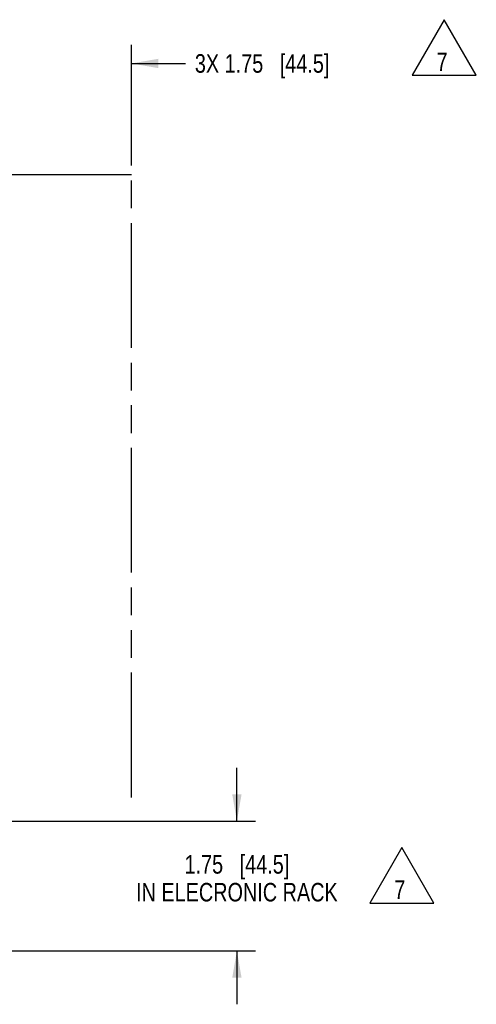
# Model space of a CAD drawing. Header units: inches. Extents: x 0 to 34, y 0 to 22.
# Tile 19 of 116: x 9.6 to 12.7, y 8.5 to 15.1. Entities that reach past the tile are written whole.
import ezdxf

# ---------------------------------------------------------------- set-up
doc = ezdxf.new("R2010")
doc.units = ezdxf.units.IN
doc.header["$LTSCALE"] = 1.87
doc.header["$MEASUREMENT"] = 0
doc.linetypes.add('PHANTOM', pattern=[0.8, 0.45, -0.05, 0.1, -0.05, 0.1, -0.05])
doc.layers.get('0').update_dxf_attribs({"linetype": 'CONTINUOUS'})
doc.layers.add('DETAIL', color=7, linetype='CONTINUOUS')
doc.layers.add('DIMENSIONS', color=7, linetype='CONTINUOUS')
doc.styles.get("Standard").update_dxf_attribs({"font": 'txt', "width": 0.8})
doc.dimstyles.new('DIMSTYLE_2', dxfattribs={"dimtxt": 0.125, "dimasz": 0.18, "dimexe": 0.125, "dimexo": 0.0625, "dimgap": 0.0625, "dimtad": 0, "dimtih": 1, "dimtoh": 1, "dimzin": 4, "dimdsep": 46, "dimtxsty": 'STANDARD', "dimblk": '_FILLED', "dimblk1": '_FILLED', "dimblk2": '_FILLED', "dimcen": 0.09, "dimazin": 1, "dimtp": 0.01, "dimtm": 0.01, "dimtfac": 1, "dimtofl": 0, "dimtmove": 0, "dimatfit": 3, "dimldrblk": '_FILLED', "dimfxl": 1, "dimtolj": 1, "dimtzin": 4, "dimarcsym": 0})

# ---------------------------------------------------------------- blocks, each defined once
blk = doc.blocks.new('_FILLED')
at = {"color": 0, "linetype": 'BYBLOCK'}
blk.add_solid([(0, 0), (-1, 0.174), (-1, -0.174)], dxfattribs=at)
blk = doc.blocks.new('*D1')
at = {"layer": 'DIMENSIONS', "color": 2, "linetype": 'CONTINUOUS'}
for p, q in [((9.4578, 13.2217), (9.4578, 14.9492)), ((10.3328, 14.1367), (10.3328, 14.9492)), ((9.4578, 14.8242), (9.0978, 14.8242)), ((10.3328, 14.8242), (10.6974, 14.8242))]:
    blk.add_line(p, q, dxfattribs=at)
at = {"layer": 'DIMENSIONS', "color": 2, "linetype": 'CONTINUOUS', "xscale": 0.18, "yscale": 0.18, "zscale": 0.18}
blk.add_blockref('_FILLED', (9.4578, 14.8242), dxfattribs=at)
at = {"layer": 'DIMENSIONS', "color": 2, "linetype": 'CONTINUOUS', "xscale": 0.18, "yscale": 0.18, "zscale": 0.18, "rotation": 180}
blk.add_blockref('_FILLED', (10.3328, 14.8242), dxfattribs=at)
at = {"layer": 'DIMENSIONS', "color": 2, "linetype": 'CONTINUOUS', "insert": (10.7599, 14.8867), "char_height": 0.125, "width": 1.425, "attachment_point": 1, "line_spacing_factor": 0.9}
blk.add_mtext('3X 1.75{\\ftxt.shx;\\W1.000000;\\H0.125000; }[44.5]', dxfattribs=at)
blk = doc.blocks.new('*D3')
at = {"layer": 'DIMENSIONS', "color": 2, "linetype": 'CONTINUOUS'}
for p, q in [((11.0433, 9.7147), (11.0433, 10.0747)), ((9.4803, 9.7147), (11.1683, 9.7147)), ((9.4803, 8.8397), (11.1683, 8.8397)), ((11.0433, 8.8397), (11.0433, 8.4797))]:
    blk.add_line(p, q, dxfattribs=at)
at = {"layer": 'DIMENSIONS', "color": 2, "linetype": 'CONTINUOUS', "xscale": 0.18, "yscale": 0.18, "zscale": 0.18}
for p, rotation in [((11.0433, 9.7147), 270), ((11.0433, 8.8397), 90)]:
    blk.add_blockref('_FILLED', p, dxfattribs=dict(at, rotation=rotation))
at = {"layer": 'DIMENSIONS', "color": 2, "linetype": 'CONTINUOUS', "insert": (11.0433, 9.4859), "char_height": 0.125, "width": 1.7, "attachment_point": 2, "line_spacing_factor": 0.9}
blk.add_mtext('1.75{\\ftxt.shx;\\W1.000000;\\H0.125000; }[44.5]\\PIN ELECRONIC RACK', dxfattribs=at)
blk = doc.blocks.new('FLAG_TRIANGLE_BL2', base_point=(12.4411, 14.932))
at = {"layer": 'DETAIL', "color": 2, "linetype": 'CONTINUOUS'}
for p, q in [((12.4411, 15.1193), (12.2248, 14.7447)), ((12.6574, 14.7447), (12.4411, 15.1193)), ((12.2248, 14.7447), (12.6574, 14.7447))]:
    blk.add_line(p, q, dxfattribs=at)
at = {"layer": 'DETAIL', "color": 2, "linetype": 'CONTINUOUS', "width": 0.8}
blk.add_text('7', height=0.125, dxfattribs=at).set_placement((12.3895, 14.773))
blk = doc.blocks.new('FLAG_TRIANGLE_BL4', base_point=(12.1556, 9.3492))
at = {"layer": 'DETAIL', "color": 2, "linetype": 'CONTINUOUS'}
for p, q in [((12.1556, 9.5365), (11.9393, 9.1619)), ((12.3719, 9.1619), (12.1556, 9.5365)), ((11.9393, 9.1619), (12.3719, 9.1619))]:
    blk.add_line(p, q, dxfattribs=at)
at = {"layer": 'DETAIL', "color": 2, "linetype": 'CONTINUOUS', "width": 0.8}
blk.add_text('7', height=0.125, dxfattribs=at).set_placement((12.1039, 9.1902))

msp = doc.modelspace()

# ---------------------------------------------------------------- linework, layer by layer
at = {"layer": 'DETAIL', "color": 8, "linetype": 'PHANTOM'}
for p, q in [((10.3328, 14.0742), (3.5228, 14.0742)), ((10.3328, 9.8751), (10.3328, 14.0742))]:
    msp.add_line(p, q, dxfattribs=at)

# ---------------------------------------------------------------- block references
at = {"layer": 'DETAIL', "color": 2, "linetype": 'CONTINUOUS'}
for name, p in [('FLAG_TRIANGLE_BL2', (12.4411, 14.932)), ('FLAG_TRIANGLE_BL4', (12.1556, 9.3492))]:
    msp.add_blockref(name, p, dxfattribs=at)

# ---------------------------------------------------------------- dimensions: what is measured, and where the dimension line sits
at = {"layer": 'DIMENSIONS', "color": 2, "linetype": 'CONTINUOUS'}
for base, p1, p2, angle, text, picture, middle in [((9.4577954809, 14.8242043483), (10.3327954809, 14.0742043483), (9.4577954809, 13.1592180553), 180, '3X <>', '*D1', (11.4724252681, 14.8242043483)), ((11.0432540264, 8.8397043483), (9.4178091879, 9.7147043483), (9.4178091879, 8.8397043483), 270, '<>\\PIN ELECRONIC RACK', '*D3', (11.0432540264, 9.3140565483))]:
    dim = msp.add_linear_dim(base=base, p1=p1, p2=p2, angle=angle, text=text, dimstyle='DIMSTYLE_2', dxfattribs=at)
    dim.commit()
    dim.dimension.update_dxf_attribs({"geometry": picture, "text_midpoint": middle, "dimtype": 160})

doc.saveas('drawing.dxf')
